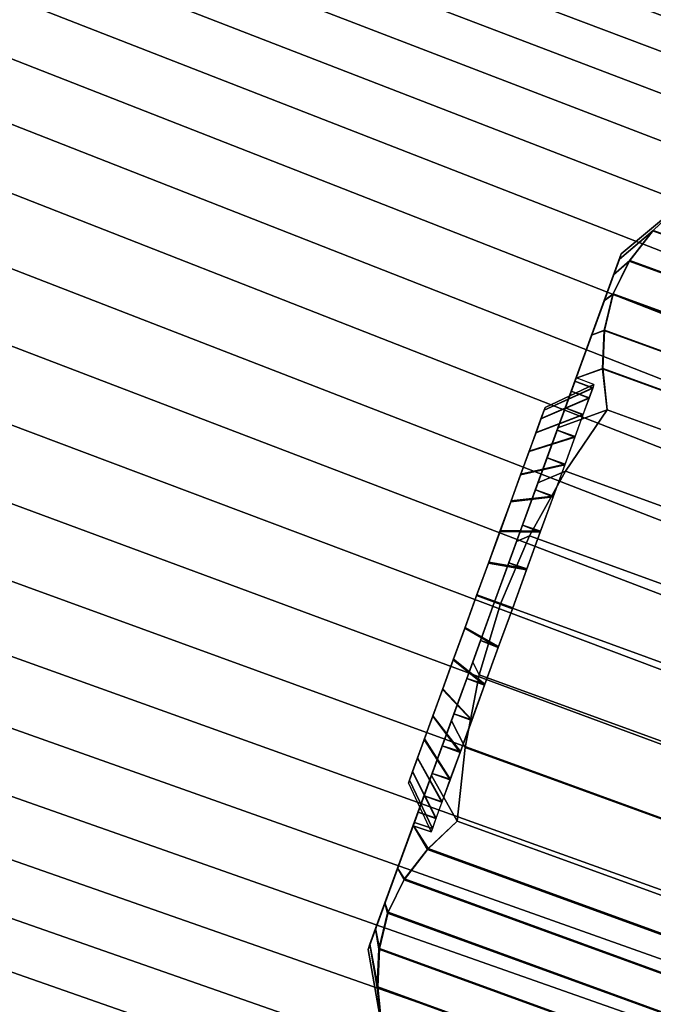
# Model space of a CAD drawing. Header units: inches. Extents: x 390 to 1835, y -266 to 136.
# Tile 40 of 256: x 1517.144 to 1517.56, y -5.609 to -4.963. Entities that reach past the tile are written whole.
import ezdxf
from ezdxf.enums import TextEntityAlignment as Align

# ---------------------------------------------------------------- set-up
doc = ezdxf.new("R2010")
doc.units = ezdxf.units.IN
doc.header["$LTSCALE"] = 0.95294
doc.header["$MEASUREMENT"] = 0
for name, color, linetype in [('A-FURN-3-PLANES-TABLE-LEG-BASE', 253, 'Continuous'), ('A-FURN-3-PLANES-TABLE-LEG-BASE-TRIM', 251, 'Continuous'), ('A-FURN-3-PLANES-TABLE-TOP-EDGE', 35, 'Continuous'), ('A-FURN-3-PLANES-TABLE-TOP-SURFACE-BOTTOM', 49, 'Continuous'), ('A-FURN-3-PLANES-TABLE-TOP-SURFACE-TOP', 33, 'Continuous'), ('A-FURN-3-TABLE-EDGE', 35, 'Continuous'), ('A-FURN-3-TABLE-TOP', 33, 'Continuous'), ('A-FURN-HAWORTH-ATT', 251, 'Continuous')]:
    doc.layers.add(name, color=color, linetype=linetype)

# ---------------------------------------------------------------- blocks, each defined once
blk = doc.blocks.new('TARA-2460-JNC4-FLAT-3D-3')
at = {"layer": 'A-FURN-3-PLANES-TABLE-LEG-BASE'}
for points, invisible_edges in [([(52.82047, -9.07093, 6.26893), (54.73115, -19.80419, 3.5953), (54.91522, -20.33671, 5.24642), (53.2971, -11.22869, 7.75686)], 10), ([(55.18201, -19.29341, 3.66355), (55.04148, -19.33835, 3.66025), (52.82047, -9.07093, 6.26893), (53.93719, -9.11296, 6.26116)], 14), ([(54.82094, -19.5289, 3.63619), (52.82047, -9.07093, 6.26893), (54.91812, -19.41881, 3.65091), (54.86953, -19.47385, 3.64355)], 3), ([(54.91812, -19.41881, 3.65091), (52.82047, -9.07093, 6.26893), (55.04148, -19.33835, 3.66025)], 3), ([(54.82094, -19.5289, 3.63619), (54.75706, -19.66057, 3.61719), (52.82047, -9.07093, 6.26893)], 10), ([(54.75706, -19.66057, 3.61719), (54.73115, -19.80419, 3.5953), (52.82047, -9.07093, 6.26893)], 8), ([(53.2971, -11.22869, 7.75686), (53.28064, -11.13033, 7.79141), (52.82047, -9.07093, 6.26893)], 10), ([(52.82047, -9.07093, 6.26893), (53.28064, -11.13033, 7.79141), (53.26886, -11.04851, 7.85705)], 9), ([(53.26886, -11.04851, 7.85705), (53.26312, -10.99267, 7.94645), (52.82047, -9.07093, 6.26893)], 10), ([(52.82047, -9.07093, 6.26893), (53.26312, -10.99267, 7.94645), (53.26403, -10.96894, 8.04929)], 9)]:
    blk.add_3dface(points, dxfattribs=dict(at, invisible_edges=invisible_edges))
at = {"layer": 'A-FURN-3-PLANES-TABLE-LEG-BASE-TRIM'}
for points in [[(54.20402, -10.89524, 26.49221), (53.27012, -11.05991, 26.49914), (52.9295, -9.0497, 26.47737), (53.8505, -8.88729, 26.49529)], [(52.3085, -9.35594, 25.71344), (52.30914, -9.35958, 25.75564), (52.31879, -9.33238, 25.75429), (52.32627, -9.30711, 25.71344)], [(52.30914, -9.35958, 25.67125), (52.3085, -9.35594, 25.71344), (52.32627, -9.30711, 25.71344), (52.31893, -9.33201, 25.67202)], [(52.31105, -9.37037, 25.63033), (52.30914, -9.35958, 25.67125), (52.31893, -9.33201, 25.67202), (52.31552, -9.35697, 25.63046)], [(52.30914, -9.35958, 25.75564), (52.31105, -9.37037, 25.79655), (52.31539, -9.35734, 25.79584), (52.31879, -9.33238, 25.75429)], [(52.31552, -9.35697, 25.63046), (52.31708, -9.38133, 25.58845), (52.31416, -9.388, 25.59194), (52.31105, -9.37037, 25.63033)], [(52.31105, -9.37037, 25.79655), (52.31416, -9.388, 25.83494), (52.31695, -9.3817, 25.83786), (52.31539, -9.35734, 25.79584)], [(52.31708, -9.38133, 25.58845), (52.32395, -9.40475, 25.54643), (52.31837, -9.41193, 25.55724), (52.31416, -9.388, 25.59194)], [(52.31416, -9.388, 25.83494), (52.31837, -9.41193, 25.86964), (52.32381, -9.40512, 25.87988), (52.31695, -9.3817, 25.83786)], [(52.32395, -9.40475, 25.54643), (52.33568, -9.42705, 25.50487), (52.32358, -9.44143, 25.52729), (52.31837, -9.41193, 25.55724)], [(52.31837, -9.41193, 25.86964), (52.32358, -9.44143, 25.89959), (52.33555, -9.42741, 25.92143), (52.32381, -9.40512, 25.87988)], [(52.33568, -9.42705, 25.50487), (52.35153, -9.44922, 25.46344), (52.3296, -9.4756, 25.503), (52.32358, -9.44143, 25.52729)], [(52.32358, -9.44143, 25.89959), (52.3296, -9.4756, 25.92389), (52.35153, -9.44922, 25.96344), (52.33555, -9.42741, 25.92143)], [(52.3296, -9.4756, 25.92389), (52.33627, -9.5134, 25.94179), (52.34814, -9.49771, 25.96344), (52.35153, -9.44922, 25.96344)], [(52.35153, -9.44922, 25.46344), (52.34814, -9.4977, 25.46344), (52.33627, -9.5134, 25.4851), (52.3296, -9.4756, 25.503)], [(52.34814, -9.4977, 25.46344), (52.34891, -9.5463, 25.46344), (52.34337, -9.55369, 25.47413), (52.33627, -9.5134, 25.4851)], [(52.33627, -9.5134, 25.94179), (52.34337, -9.55369, 25.95275), (52.34891, -9.5463, 25.96344), (52.34814, -9.49771, 25.96344)], [(52.34337, -9.55369, 25.95275), (52.3507, -9.59525, 25.95644), (52.35468, -9.59455, 25.96344), (52.34891, -9.5463, 25.96344)], [(52.34891, -9.5463, 25.46344), (52.35468, -9.59454, 25.46344), (52.3507, -9.59525, 25.47044), (52.34337, -9.55369, 25.47413)], [(52.35468, -9.59454, 25.46344), (52.36575, -9.64186, 25.46344), (52.35803, -9.63681, 25.47413), (52.3507, -9.59525, 25.47044)], [(52.3507, -9.59525, 25.95644), (52.35803, -9.63681, 25.95275), (52.36576, -9.64186, 25.96344), (52.35468, -9.59455, 25.96344)], [(52.36513, -9.6771, 25.94179), (52.38166, -9.68779, 25.96344), (52.36576, -9.64186, 25.96344), (52.35803, -9.63681, 25.95275)], [(52.36575, -9.64186, 25.46344), (52.38166, -9.68778, 25.46344), (52.36513, -9.6771, 25.4851), (52.35803, -9.63681, 25.47413)], [(52.3718, -9.7149, 25.92389), (52.40142, -9.73218, 25.96344), (52.38166, -9.68779, 25.96344), (52.36513, -9.6771, 25.94179)], [(52.38166, -9.68778, 25.46344), (52.40142, -9.73218, 25.46344), (52.3718, -9.7149, 25.503), (52.36513, -9.6771, 25.4851)], [(52.37782, -9.74907, 25.89959), (52.39394, -9.75745, 25.9226), (52.40142, -9.73218, 25.96344), (52.3718, -9.7149, 25.92389)], [(52.40142, -9.73218, 25.46344), (52.39387, -9.75814, 25.50545), (52.37782, -9.74907, 25.52729), (52.3718, -9.7149, 25.503)], [(52.38302, -9.77857, 25.86964), (52.39054, -9.78241, 25.88104), (52.39394, -9.75745, 25.9226), (52.37782, -9.74907, 25.89959)], [(52.39387, -9.75814, 25.50545), (52.39046, -9.78311, 25.54701), (52.38302, -9.77857, 25.55724), (52.37782, -9.74907, 25.52729)], [(52.38724, -9.8025, 25.83494), (52.3921, -9.80677, 25.83902), (52.39054, -9.78241, 25.88104), (52.38302, -9.77857, 25.86964)], [(52.39046, -9.78311, 25.54701), (52.39202, -9.80746, 25.58902), (52.38724, -9.8025, 25.59194), (52.38302, -9.77857, 25.55724)], [(52.39035, -9.82013, 25.79655), (52.39896, -9.83019, 25.79701), (52.3921, -9.80677, 25.83902), (52.38724, -9.8025, 25.83494)], [(52.38724, -9.8025, 25.59194), (52.39202, -9.80746, 25.58902), (52.39889, -9.83089, 25.63104), (52.39035, -9.82013, 25.63033)], [(52.39225, -9.83092, 25.75564), (52.4107, -9.85249, 25.75545), (52.39896, -9.83019, 25.79701), (52.39035, -9.82013, 25.79655)], [(52.39035, -9.82013, 25.63033), (52.39889, -9.83089, 25.63104), (52.41062, -9.85318, 25.6726), (52.39225, -9.83092, 25.67125)], [(52.3929, -9.83456, 25.71344), (52.4263, -9.87436, 25.71344), (52.4107, -9.85249, 25.75545), (52.39225, -9.83092, 25.75564)], [(52.39225, -9.83092, 25.67125), (52.41062, -9.85318, 25.6726), (52.4263, -9.87436, 25.71344), (52.3929, -9.83456, 25.71344)]]:
    blk.add_3dface(points, dxfattribs=at)
for points, invisible_edges in [([(52.9295, -9.0497, 26.47737), (53.27012, -11.05991, 26.49914), (53.00715, -9.487, 25.95)], 10), ([(52.31594, -9.47008, 25.73596), (52.3156, -9.46816, 25.71316), (52.3156, -9.46816, 25.71316), (52.31595, -9.47018, 25.69037)], 8), ([(52.31696, -9.47586, 25.75807), (52.31594, -9.47008, 25.73596), (52.31595, -9.47018, 25.69037), (52.31699, -9.47605, 25.66829)], 10), ([(52.31863, -9.48534, 25.77882), (52.31696, -9.47586, 25.75807), (52.31699, -9.47605, 25.66829), (52.31868, -9.48562, 25.64757)], 10), ([(52.3209, -9.49823, 25.79759), (52.31863, -9.48534, 25.77882), (52.31868, -9.48562, 25.64757), (52.32096, -9.49858, 25.62886)], 10), ([(53.00715, -9.487, 25.95), (53.27012, -11.05991, 26.49914), (53.01287, -9.51949, 25.94677)], 3), ([(52.3237, -9.51412, 25.8138), (52.3209, -9.49823, 25.79759), (52.32096, -9.49858, 25.62886), (52.32378, -9.51455, 25.61272)], 10), ([(52.32695, -9.53255, 25.82697), (52.3237, -9.51412, 25.8138), (52.32378, -9.51455, 25.61272), (52.32704, -9.53303, 25.59964)], 10), ([(52.33055, -9.55295, 25.83668), (52.32695, -9.53255, 25.82697), (52.32704, -9.53303, 25.59964), (52.33064, -9.55347, 25.59001)], 10), ([(52.33438, -9.5747, 25.84265), (52.33055, -9.55295, 25.83668), (52.33064, -9.55347, 25.59001), (52.33448, -9.57525, 25.58414)], 10), ([(52.33834, -9.59714, 25.84469), (52.33438, -9.5747, 25.84265), (52.33448, -9.57525, 25.58414), (52.33844, -9.5977, 25.58219)], 10), ([(52.3423, -9.61959, 25.84275), (52.33834, -9.59714, 25.84469), (52.33844, -9.5977, 25.58219), (52.34239, -9.62014, 25.58424)], 10), ([(52.34614, -9.64137, 25.83687), (52.3423, -9.61959, 25.84275), (52.34239, -9.62014, 25.58424), (52.34623, -9.64189, 25.5902)], 10), ([(52.34974, -9.66181, 25.82725), (52.34614, -9.64137, 25.83687), (52.34623, -9.64189, 25.5902), (52.34983, -9.66229, 25.59992)], 10), ([(52.353, -9.68029, 25.81417), (52.34974, -9.66181, 25.82725), (52.34983, -9.66229, 25.59992), (52.35308, -9.68072, 25.61308)], 10), ([(52.35582, -9.69626, 25.79802), (52.353, -9.68029, 25.81417), (52.35308, -9.68072, 25.61308), (52.35588, -9.69661, 25.62929)], 10), ([(52.3581, -9.70922, 25.77931), (52.35582, -9.69626, 25.79802), (52.35588, -9.69661, 25.62929), (52.35815, -9.7095, 25.64806)], 10), ([(52.35979, -9.71879, 25.7586), (52.3581, -9.70922, 25.77931), (52.35815, -9.7095, 25.64806), (52.35982, -9.71898, 25.66882)], 10), ([(52.36083, -9.72466, 25.73651), (52.35979, -9.71879, 25.7586), (52.35982, -9.71898, 25.66882), (52.36084, -9.72476, 25.69093)], 10), ([(52.36118, -9.72668, 25.71372), (52.36083, -9.72466, 25.73651), (52.36084, -9.72476, 25.69093), (52.36118, -9.72668, 25.71372)], 2)]:
    blk.add_3dface(points, dxfattribs=dict(at, invisible_edges=invisible_edges))
at = {"layer": 'A-FURN-3-PLANES-TABLE-TOP-EDGE'}
for points in [[(59.64, -23.562, 29), (59.68, -23.562, 28.96), (59.68, 0, 28.96), (59.64, -0.04, 29)], [(59.68, -23.562, 27.79), (59.64, -23.562, 27.75), (59.64, -0.04, 27.75), (59.68, 0, 27.79004)], [(59.68, -23.562, 28.96), (59.68, -23.562, 27.79), (59.68, 0, 27.79004), (59.68, 0, 28.96)]]:
    blk.add_3dface(points, dxfattribs=at)
at = {"layer": 'A-FURN-3-PLANES-TABLE-TOP-SURFACE-BOTTOM'}
blk.add_3dface([(0.04, -0.04, 27.75), (59.64, -0.04, 27.75), (59.64, -23.562, 27.75), (0.04, -23.562, 27.75)], dxfattribs=at)
at = {"layer": 'A-FURN-3-PLANES-TABLE-TOP-SURFACE-TOP'}
blk.add_3dface([(0.04, -23.562, 29), (59.64, -23.562, 29), (59.64, -0.04, 29), (0.04, -0.04, 29)], dxfattribs=at)
at = {"layer": 'A-FURN-HAWORTH-ATT', "flags": 1}
for tag, p in [('HAWMC', (0, -0.00006)), ('HAWPN', (0, -0.16672)), ('HAWSN', (0, -0.33339))]:
    blk.add_attdef(tag, text='', height=0.1, dxfattribs=at).set_placement(p, align=Align.TOP_CENTER)
at = {"layer": 'A-FURN-3-PLANES-TABLE-LEG-BASE-TRIM'}
mesh = blk.add_polymesh((6, 9), dxfattribs=at)
for k, corner in enumerate([(50.9912, -11.01637, 27.25), (50.95541, -11.02268, 27.30438), (50.91295, -11.03017, 27.35355), (50.86452, -11.03871, 27.39668), (50.81097, -11.04815, 27.43301), (50.7532, -11.05834, 27.46194), (50.69221, -11.06909, 27.48296), (50.62904, -11.08023, 27.49572), (50.56476, -11.09157, 27.5), (50.77952, -9.77599, 27.23943), (50.7446, -9.78571, 27.29581), (50.7025, -9.79615, 27.34691), (50.65396, -9.80711, 27.39181), (50.59986, -9.81842, 27.42972), (50.54114, -9.82986, 27.45996), (50.47887, -9.84122, 27.48199), (50.41414, -9.85232, 27.49542), (50.34812, -9.86294, 27.5), (50.77952, -9.77599, 27.23943), (50.74361, -9.77599, 27.2959), (50.70049, -9.77599, 27.34706), (50.65093, -9.77599, 27.39202), (50.5958, -9.77599, 27.42995), (50.5361, -9.77599, 27.46018), (50.4729, -9.77599, 27.48217), (50.40733, -9.77599, 27.49552), (50.34057, -9.77599, 27.5), (50.77952, -7.10148, 27.23943), (50.74361, -7.10148, 27.2959), (50.70049, -7.10148, 27.34706), (50.65093, -7.10148, 27.39202), (50.5958, -7.10148, 27.42995), (50.5361, -7.10148, 27.46018), (50.4729, -7.10148, 27.48217), (50.40733, -7.10148, 27.49552), (50.34057, -7.10148, 27.5), (50.77952, -7.10148, 27.23943), (50.7446, -7.09176, 27.29581), (50.7025, -7.08132, 27.34691), (50.65396, -7.07035, 27.39181), (50.59986, -7.05905, 27.42972), (50.54114, -7.04761, 27.45996), (50.47887, -7.03624, 27.48199), (50.41414, -7.02515, 27.49542), (50.34812, -7.01452, 27.5), (50.9912, -5.86109, 27.25), (50.95541, -5.85478, 27.30438), (50.91295, -5.84729, 27.35355), (50.86452, -5.83875, 27.39668), (50.81097, -5.82931, 27.43301), (50.7532, -5.81913, 27.46194), (50.69221, -5.80837, 27.48296), (50.62904, -5.79723, 27.49572), (50.56476, -5.7859, 27.5)]):
    mesh.set_mesh_vertex(divmod(k, 9), corner)
mesh = blk.add_polymesh((9, 9), dxfattribs=at)
for k, corner in enumerate([(52.72627, -8.99124, 24.75), (52.72598, -9.01327, 24.75404), (52.71873, -9.03198, 24.76425), (52.70724, -9.04597, 24.77775), (52.69332, -9.05543, 24.79284), (52.67797, -9.06066, 24.80859), (52.66211, -9.06374, 24.82446), (52.64846, -9.08323, 25.78803), (52.64824, -9.08625, 25.83257), (52.30332, -9.06581, 24.75), (52.30599, -9.08094, 24.752), (52.30848, -9.09506, 24.75786), (52.31062, -9.10723, 24.7672), (52.31228, -9.11664, 24.7794), (52.31335, -9.12266, 24.79363), (52.31374, -9.12489, 24.80895), (51.7797, -9.23641, 25.78803), (51.74939, -9.24435, 25.82905), (52.28061, -9.06779, 24.75), (52.28203, -9.0825, 24.7516), (52.28228, -9.09657, 24.75644), (52.28173, -9.10895, 24.76442), (52.28075, -9.11869, 24.7752), (52.27976, -9.12501, 24.78826), (52.2792, -9.12737, 24.80295), (51.74972, -9.23768, 25.77153), (51.71913, -9.24526, 25.81323), (52.25791, -9.06572, 24.75), (52.25749, -9.07903, 24.75129), (52.25545, -9.0923, 24.75531), (52.25246, -9.10433, 24.76213), (52.24922, -9.11404, 24.77161), (52.24643, -9.12048, 24.78345), (52.24482, -9.1229, 24.79722), (51.71984, -9.23168, 25.75592), (51.68851, -9.2383, 25.79939), (52.23599, -9.05948, 24.75), (52.23337, -9.07069, 24.75106), (52.22913, -9.0825, 24.75445), (52.22407, -9.09362, 24.76032), (52.21897, -9.10286, 24.76867), (52.21467, -9.10913, 24.77932), (52.21199, -9.11152, 24.792), (51.69143, -9.21868, 25.7419), (51.65904, -9.22395, 25.78788), (52.21575, -9.04903, 24.75), (52.21083, -9.0577, 24.75092), (52.20461, -9.06752, 24.75386), (52.19786, -9.0772, 24.75902), (52.19135, -9.08549, 24.76642), (52.18587, -9.09127, 24.77599), (52.18217, -9.09349, 24.78754), (51.66579, -9.19928, 25.73013), (51.63218, -9.20303, 25.77897), (52.19823, -9.03447, 24.75), (52.19114, -9.04046, 24.75084), (52.18327, -9.04793, 24.75353), (52.17526, -9.05569, 24.75821), (52.16776, -9.06258, 24.76491), (52.16141, -9.0675, 24.77357), (52.15683, -9.06941, 24.78406), (51.6441, -9.17436, 25.72113), (51.60928, -9.17661, 25.77285), (52.1846, -9.01623, 24.75), (52.1757, -9.01969, 24.75083), (52.16657, -9.02463, 24.75343), (52.1577, -9.0301, 24.75787), (52.14957, -9.03513, 24.76414), (52.14266, -9.03881, 24.77215), (52.13738, -9.04025, 24.78177), (51.62734, -9.14507, 25.71533), (51.59147, -9.14605, 25.76955), (52.17595, -8.99517, 24.75), (52.16579, -8.99654, 24.75088), (52.15583, -8.99894, 24.75354), (52.14644, -9.0018, 24.75796), (52.13796, -9.00454, 24.76408), (52.13071, -9.0066, 24.77176), (52.12496, -9.00741, 24.78082), (51.61629, -9.11274, 25.71298), (51.57968, -9.11289, 25.76897)]):
    mesh.set_mesh_vertex(divmod(k, 9), corner)
mesh = blk.add_polymesh((9, 9), dxfattribs=at)
for k, corner in enumerate([(52.64824, -9.08625, 25.83257), (52.64876, -9.09352, 25.87661), (52.65004, -9.10495, 25.91975), (52.65205, -9.12045, 25.96157), (52.65479, -9.13986, 26.00168), (52.65822, -9.163, 26.03971), (52.66231, -9.18966, 26.07529), (52.66702, -9.21957, 26.10808), (52.67231, -9.25248, 26.13779), (51.74939, -9.24435, 25.82905), (51.71935, -9.25589, 25.86941), (51.68972, -9.27092, 25.90891), (51.66065, -9.28935, 25.94738), (51.63227, -9.31109, 25.98462), (51.60475, -9.33607, 26.02043), (51.57822, -9.36423, 26.05461), (51.55288, -9.39551, 26.08692), (51.5289, -9.42984, 26.1171), (51.71913, -9.24526, 25.81323), (51.68884, -9.25654, 25.8543), (51.65901, -9.27143, 25.89454), (51.62979, -9.28982, 25.93374), (51.60134, -9.31163, 25.97169), (51.57379, -9.33679, 26.00819), (51.54733, -9.36521, 26.04299), (51.52213, -9.39683, 26.07586), (51.49839, -9.43156, 26.10652), (51.68851, -9.2383, 25.79939), (51.65753, -9.24891, 25.84233), (51.62711, -9.26344, 25.88447), (51.59741, -9.28178, 25.92558), (51.56862, -9.30384, 25.96537), (51.54091, -9.32951, 26.0036), (51.51448, -9.35869, 26.04), (51.4895, -9.39127, 26.07428), (51.46619, -9.42713, 26.10615), (51.65904, -9.22395, 25.78788), (51.62708, -9.23367, 25.83345), (51.5958, -9.24774, 25.87829), (51.56541, -9.26608, 25.92206), (51.53613, -9.28856, 25.96445), (51.50817, -9.31507, 26.00512), (51.48173, -9.34545, 26.04375), (51.45704, -9.37954, 26.08), (51.4343, -9.41715, 26.11355), (51.63218, -9.20303, 25.77897), (51.59911, -9.21175, 25.82756), (51.56684, -9.22539, 25.87548), (51.53566, -9.24384, 25.92231), (51.50581, -9.26696, 25.96765), (51.47754, -9.29459, 26.0111), (51.45111, -9.32653, 26.05226), (51.42674, -9.36255, 26.09076), (51.40466, -9.40239, 26.12621), (51.60928, -9.17661, 25.77285), (51.57508, -9.18443, 25.82445), (51.54184, -9.19776, 25.87543), (51.50986, -9.21648, 25.9253), (51.47946, -9.24044, 25.97358), (51.4509, -9.26943, 26.0198), (51.42448, -9.30321, 26.06349), (51.40045, -9.34147, 26.10422), (51.37904, -9.38388, 26.14155), (51.59147, -9.14605, 25.76955), (51.5563, -9.15319, 25.82377), (51.52222, -9.16643, 25.87741), (51.48958, -9.18564, 25.92993), (51.45871, -9.21064, 25.98076), (51.42993, -9.24118, 26.02938), (51.40356, -9.27697, 26.07525), (51.37985, -9.31764, 26.11789), (51.35907, -9.36278, 26.15685), (51.57968, -9.11289, 25.76897), (51.54385, -9.11973, 25.82503), (51.5092, -9.13319, 25.88055), (51.47612, -9.15314, 25.93492), (51.44497, -9.17937, 25.98754), (51.4161, -9.21159, 26.03782), (51.38981, -9.24946, 26.08521), (51.36641, -9.29256, 26.12918), (51.34615, -9.34042, 26.16924)]):
    mesh.set_mesh_vertex(divmod(k, 9), corner)
mesh = blk.add_polymesh((9, 9), dxfattribs=at)
for k, corner in enumerate([(52.67231, -9.25248, 26.13779), (52.67813, -9.28805, 26.16413), (52.68443, -9.32596, 26.18685), (52.69114, -9.36585, 26.20574), (52.6982, -9.40734, 26.22062), (52.70554, -9.45005, 26.23135), (52.71311, -9.49357, 26.23783), (52.72081, -9.53749, 26.24), (52.72859, -9.5814, 26.23783), (51.5289, -9.42984, 26.1171), (51.50651, -9.46715, 26.14486), (51.48594, -9.50734, 26.16987), (51.46748, -9.55027, 26.19177), (51.45144, -9.59576, 26.21013), (51.44693, -9.64474, 26.22524), (51.4479, -9.69533, 26.2353), (51.45337, -9.74643, 26.23978), (51.46331, -9.79703, 26.23849), (51.49839, -9.43156, 26.10652), (51.47631, -9.46931, 26.13468), (51.45614, -9.50996, 26.16), (51.43815, -9.55337, 26.18212), (51.42265, -9.5993, 26.20063), (51.41834, -9.64866, 26.21577), (51.41946, -9.69958, 26.22583), (51.42506, -9.751, 26.2303), (51.4351, -9.80193, 26.22898), (51.46619, -9.42713, 26.10615), (51.44475, -9.46613, 26.13528), (51.42543, -9.5081, 26.16135), (51.40848, -9.55283, 26.18398), (51.39418, -9.60005, 26.20278), (51.39022, -9.65047, 26.21793), (51.39151, -9.70238, 26.2279), (51.39721, -9.75474, 26.23224), (51.40729, -9.80661, 26.23077), (51.4343, -9.41715, 26.11355), (51.41374, -9.45807, 26.14404), (51.39558, -9.50206, 26.17113), (51.38005, -9.54883, 26.19445), (51.36741, -9.59805, 26.21362), (51.36389, -9.65016, 26.22875), (51.36537, -9.70364, 26.23858), (51.37117, -9.75753, 26.2427), (51.38125, -9.81092, 26.24097), (51.40466, -9.40239, 26.12621), (51.38509, -9.44576, 26.15824), (51.36825, -9.49233, 26.18648), (51.35435, -9.54171, 26.21056), (51.3436, -9.5935, 26.23014), (51.34057, -9.64783, 26.24523), (51.34227, -9.70341, 26.25486), (51.34819, -9.75934, 26.25871), (51.35826, -9.81476, 26.25666), (51.37904, -9.38388, 26.14155), (51.36048, -9.43005, 26.17509), (51.34499, -9.47956, 26.20445), (51.33273, -9.53195, 26.22928), (51.32389, -9.58671, 26.24924), (51.32139, -9.64368, 26.26426), (51.32333, -9.70178, 26.27367), (51.32937, -9.76017, 26.27721), (51.33946, -9.81805, 26.27482), (51.35907, -9.36278, 26.15685), (51.34144, -9.41193, 26.19168), (51.32716, -9.46457, 26.22199), (51.31638, -9.52017, 26.24744), (51.30926, -9.57812, 26.2677), (51.30726, -9.63801, 26.28263), (51.30946, -9.69893, 26.2918), (51.31567, -9.7601, 26.29506), (51.32582, -9.82077, 26.29233), (51.34615, -9.34042, 26.16924), (51.32925, -9.39252, 26.20495), (51.31591, -9.44827, 26.23589), (51.30628, -9.50707, 26.26174), (51.30046, -9.56825, 26.28217), (51.29891, -9.63119, 26.29699), (51.30138, -9.69511, 26.30596), (51.30781, -9.75927, 26.30896), (51.31811, -9.82292, 26.30596)]):
    mesh.set_mesh_vertex(divmod(k, 9), corner)
mesh = blk.add_polymesh((2, 7), dxfattribs=at)
for k, corner in enumerate([(52.32627, -9.30711, 25.71344), (52.31879, -9.33238, 25.75429), (52.31539, -9.35734, 25.79584), (52.31695, -9.3817, 25.83786), (52.32381, -9.40512, 25.87988), (52.33555, -9.42741, 25.92143), (52.35153, -9.44922, 25.96344), (52.53608, -9.27012, 25.71344), (52.55136, -9.29137, 25.75429), (52.5631, -9.31366, 25.79584), (52.56996, -9.33709, 25.83786), (52.57152, -9.36144, 25.87988), (52.56812, -9.38641, 25.92143), (52.56095, -9.4123, 25.96344)]):
    mesh.set_mesh_vertex(divmod(k, 7), corner)
mesh = blk.add_polymesh((2, 7), dxfattribs=at)
for k, corner in enumerate([(52.35153, -9.44922, 25.46344), (52.33568, -9.42705, 25.50487), (52.32395, -9.40475, 25.54643), (52.31708, -9.38133, 25.58845), (52.31552, -9.35697, 25.63046), (52.31893, -9.33201, 25.67202), (52.32627, -9.30711, 25.71344), (52.56095, -9.4123, 25.46344), (52.56825, -9.38604, 25.50487), (52.57166, -9.36107, 25.54643), (52.5701, -9.33672, 25.58845), (52.56323, -9.31329, 25.63046), (52.55149, -9.291, 25.67202), (52.53608, -9.27012, 25.71344)]):
    mesh.set_mesh_vertex(divmod(k, 7), corner)
mesh = blk.add_polymesh((2, 36), dxfattribs=dict(at, n_close=True))
for k, corner in enumerate([(52.3929, -9.83456, 25.71344), (52.39225, -9.83092, 25.75564), (52.39035, -9.82013, 25.79655), (52.38724, -9.8025, 25.83494), (52.38302, -9.77857, 25.86964), (52.37782, -9.74907, 25.89959), (52.3718, -9.7149, 25.92389), (52.36513, -9.6771, 25.94179), (52.35803, -9.63681, 25.95275), (52.3507, -9.59525, 25.95644), (52.34337, -9.55369, 25.95275), (52.33627, -9.5134, 25.94179), (52.3296, -9.4756, 25.92389), (52.32358, -9.44143, 25.89959), (52.31837, -9.41193, 25.86964), (52.31416, -9.388, 25.83494), (52.31105, -9.37037, 25.79655), (52.30914, -9.35958, 25.75564), (52.3085, -9.35594, 25.71344), (52.30914, -9.35958, 25.67125), (52.31105, -9.37037, 25.63033), (52.31416, -9.388, 25.59194), (52.31837, -9.41193, 25.55724), (52.32358, -9.44143, 25.52729), (52.3296, -9.4756, 25.503), (52.33627, -9.5134, 25.4851), (52.34337, -9.55369, 25.47413), (52.3507, -9.59525, 25.47044), (52.35803, -9.63681, 25.47413), (52.36513, -9.6771, 25.4851), (52.3718, -9.7149, 25.503), (52.37782, -9.74907, 25.52729), (52.38302, -9.77857, 25.55724), (52.38724, -9.8025, 25.59194), (52.39035, -9.82013, 25.63033), (52.39225, -9.83092, 25.67125), (52.37787, -9.74937, 25.71344), (52.37746, -9.74703, 25.74062), (52.37624, -9.74008, 25.76697), (52.37423, -9.72872, 25.79169), (52.37152, -9.71331, 25.81404), (52.36817, -9.69432, 25.83333), (52.36429, -9.67231, 25.84898), (52.35999, -9.64796, 25.8605), (52.35542, -9.62201, 25.86756), (52.3507, -9.59525, 25.86994), (52.34598, -9.56849, 25.86756), (52.3414, -9.54254, 25.8605), (52.33711, -9.51819, 25.84898), (52.33323, -9.49618, 25.83333), (52.32988, -9.47718, 25.81404), (52.32716, -9.46178, 25.79169), (52.32516, -9.45042, 25.76697), (52.32394, -9.44347, 25.74062), (52.32352, -9.44113, 25.71344), (52.32394, -9.44347, 25.68627), (52.32516, -9.45042, 25.65992), (52.32716, -9.46178, 25.63519), (52.32988, -9.47718, 25.61285), (52.33323, -9.49618, 25.59356), (52.33711, -9.51819, 25.57791), (52.3414, -9.54254, 25.56638), (52.34598, -9.56849, 25.55932), (52.3507, -9.59525, 25.55694), (52.35542, -9.62201, 25.55932), (52.35999, -9.64796, 25.56638), (52.36429, -9.67231, 25.57791), (52.36817, -9.69432, 25.59356), (52.37152, -9.71331, 25.61285), (52.37423, -9.72872, 25.63519), (52.37624, -9.74008, 25.65992), (52.37746, -9.74703, 25.68627)]):
    mesh.set_mesh_vertex(divmod(k, 36), corner)
mesh = blk.add_polymesh((2, 7), dxfattribs=at)
for k, corner in enumerate([(52.35153, -9.44922, 25.96344), (52.34814, -9.49771, 25.96344), (52.34891, -9.5463, 25.96344), (52.35468, -9.59455, 25.96344), (52.36576, -9.64186, 25.96344), (52.38166, -9.68779, 25.96344), (52.40142, -9.73218, 25.96344), (52.56095, -9.4123, 25.96344), (52.58071, -9.4567, 25.96344), (52.59662, -9.50263, 25.96344), (52.60769, -9.54994, 25.96344), (52.61347, -9.59819, 25.96344), (52.61423, -9.64678, 25.96344), (52.61084, -9.69526, 25.96344)]):
    mesh.set_mesh_vertex(divmod(k, 7), corner)
mesh = blk.add_polymesh((2, 7), dxfattribs=at)
for k, corner in enumerate([(52.40142, -9.73218, 25.46344), (52.38166, -9.68778, 25.46344), (52.36575, -9.64186, 25.46344), (52.35468, -9.59454, 25.46344), (52.34891, -9.5463, 25.46344), (52.34814, -9.4977, 25.46344), (52.35153, -9.44922, 25.46344), (52.61084, -9.69526, 25.46344), (52.61423, -9.64677, 25.46344), (52.61347, -9.59818, 25.46344), (52.60769, -9.54993, 25.46344), (52.59661, -9.50262, 25.46344), (52.58071, -9.4567, 25.46344), (52.56095, -9.4123, 25.46344)]):
    mesh.set_mesh_vertex(divmod(k, 7), corner)
mesh = blk.add_polymesh((2, 36), dxfattribs=dict(at, n_close=True))
for k, corner in enumerate([(52.39014, -9.74695, 25.71378), (52.38972, -9.74456, 25.74091), (52.38849, -9.73756, 25.7672), (52.38648, -9.72617, 25.79186), (52.38376, -9.71074, 25.81413), (52.3804, -9.69173, 25.83335), (52.37652, -9.66973, 25.84893), (52.37223, -9.6454, 25.86038), (52.36766, -9.61947, 25.86738), (52.36295, -9.59275, 25.86969), (52.35824, -9.56603, 25.86726), (52.35367, -9.54014, 25.86015), (52.34939, -9.51585, 25.84859), (52.34552, -9.49392, 25.83292), (52.34219, -9.47499, 25.81362), (52.33948, -9.45965, 25.79128), (52.33749, -9.44837, 25.76657), (52.33628, -9.44148, 25.74024), (52.33588, -9.4392, 25.71311), (52.3363, -9.4416, 25.68598), (52.33753, -9.4486, 25.65969), (52.33954, -9.45998, 25.63503), (52.34226, -9.47542, 25.61275), (52.34561, -9.49442, 25.59353), (52.34949, -9.51643, 25.57796), (52.35378, -9.54076, 25.5665), (52.35835, -9.56668, 25.55951), (52.36307, -9.59341, 25.55719), (52.36778, -9.62013, 25.55962), (52.37234, -9.64602, 25.56673), (52.37663, -9.6703, 25.57829), (52.38049, -9.69224, 25.59396), (52.38383, -9.71117, 25.61326), (52.38654, -9.7265, 25.63561), (52.38853, -9.73779, 25.66032), (52.38974, -9.74467, 25.68664), (52.36118, -9.72668, 25.71372), (52.36083, -9.72466, 25.73651), (52.35979, -9.71879, 25.7586), (52.3581, -9.70922, 25.77931), (52.35582, -9.69626, 25.79802), (52.353, -9.68029, 25.81417), (52.34974, -9.66181, 25.82725), (52.34614, -9.64137, 25.83687), (52.3423, -9.61959, 25.84275), (52.33834, -9.59714, 25.84469), (52.33438, -9.5747, 25.84265), (52.33055, -9.55295, 25.83668), (52.32695, -9.53255, 25.82697), (52.3237, -9.51412, 25.8138), (52.3209, -9.49823, 25.79759), (52.31863, -9.48534, 25.77882), (52.31696, -9.47586, 25.75807), (52.31594, -9.47008, 25.73596), (52.3156, -9.46816, 25.71316), (52.31595, -9.47018, 25.69037), (52.31699, -9.47605, 25.66829), (52.31868, -9.48562, 25.64757), (52.32096, -9.49858, 25.62886), (52.32378, -9.51455, 25.61272), (52.32704, -9.53303, 25.59964), (52.33064, -9.55347, 25.59001), (52.33448, -9.57525, 25.58414), (52.33844, -9.5977, 25.58219), (52.34239, -9.62014, 25.58424), (52.34623, -9.64189, 25.5902), (52.34983, -9.66229, 25.59992), (52.35308, -9.68072, 25.61308), (52.35588, -9.69661, 25.62929), (52.35815, -9.7095, 25.64806), (52.35982, -9.71898, 25.66882), (52.36084, -9.72476, 25.69093)]):
    mesh.set_mesh_vertex(divmod(k, 36), corner)
mesh = blk.add_polymesh((2, 36), dxfattribs=dict(at, n_close=True))
for k, corner in enumerate([(52.32352, -9.44113, 25.71344), (52.32394, -9.44347, 25.74062), (52.32516, -9.45042, 25.76697), (52.32716, -9.46178, 25.79169), (52.32988, -9.47718, 25.81404), (52.33323, -9.49618, 25.83333), (52.33711, -9.51819, 25.84898), (52.3414, -9.54254, 25.8605), (52.34598, -9.56849, 25.86756), (52.3507, -9.59525, 25.86994), (52.35542, -9.62201, 25.86756), (52.35999, -9.64796, 25.8605), (52.36429, -9.67231, 25.84898), (52.36817, -9.69432, 25.83333), (52.37152, -9.71331, 25.81404), (52.37423, -9.72872, 25.79169), (52.37624, -9.74008, 25.76697), (52.37746, -9.74703, 25.74062), (52.37787, -9.74937, 25.71344), (52.37746, -9.74703, 25.68627), (52.37624, -9.74008, 25.65992), (52.37423, -9.72872, 25.63519), (52.37152, -9.71331, 25.61285), (52.36817, -9.69432, 25.59356), (52.36429, -9.67231, 25.57791), (52.35999, -9.64796, 25.56638), (52.35542, -9.62201, 25.55932), (52.3507, -9.59525, 25.55694), (52.34598, -9.56849, 25.55932), (52.3414, -9.54254, 25.56638), (52.33711, -9.51819, 25.57791), (52.33323, -9.49618, 25.59356), (52.32988, -9.47718, 25.61285), (52.32716, -9.46178, 25.63519), (52.32516, -9.45042, 25.65992), (52.32394, -9.44347, 25.68627), (52.33588, -9.4392, 25.71311), (52.33628, -9.44148, 25.74024), (52.33749, -9.44837, 25.76657), (52.33948, -9.45965, 25.79128), (52.34219, -9.47499, 25.81362), (52.34552, -9.49392, 25.83292), (52.34939, -9.51585, 25.84859), (52.35367, -9.54014, 25.86015), (52.35824, -9.56603, 25.86726), (52.36295, -9.59275, 25.86969), (52.36766, -9.61947, 25.86738), (52.37223, -9.6454, 25.86038), (52.37652, -9.66973, 25.84893), (52.3804, -9.69173, 25.83335), (52.38376, -9.71074, 25.81413), (52.38648, -9.72617, 25.79186), (52.38849, -9.73756, 25.7672), (52.38972, -9.74456, 25.74091), (52.39014, -9.74695, 25.71378), (52.38974, -9.74467, 25.68664), (52.38853, -9.73779, 25.66032), (52.38654, -9.7265, 25.63561), (52.38383, -9.71117, 25.61326), (52.38049, -9.69224, 25.59396), (52.37663, -9.6703, 25.57829), (52.37234, -9.64602, 25.56673), (52.36778, -9.62013, 25.55962), (52.36307, -9.59341, 25.55719), (52.35835, -9.56668, 25.55951), (52.35378, -9.54076, 25.5665), (52.34949, -9.51643, 25.57796), (52.34561, -9.49442, 25.59353), (52.34226, -9.47542, 25.61275), (52.33954, -9.45998, 25.63503), (52.33753, -9.4486, 25.65969), (52.3363, -9.4416, 25.68598)]):
    mesh.set_mesh_vertex(divmod(k, 36), corner)
mesh = blk.add_polymesh((9, 9), dxfattribs=at)
for k, corner in enumerate([(52.72859, -9.5814, 26.23783), (52.73637, -9.62488, 26.23135), (52.74408, -9.66753, 26.22062), (52.75163, -9.70894, 26.20574), (52.75897, -9.74871, 26.18685), (52.76602, -9.78649, 26.16413), (52.77272, -9.82191, 26.13779), (52.779, -9.85464, 26.10808), (52.7848, -9.88436, 26.07529), (51.46331, -9.79703, 26.23849), (51.4775, -9.84614, 26.23149), (51.49555, -9.89284, 26.21907), (51.51698, -9.93643, 26.20167), (51.54126, -9.97639, 26.17986), (51.56787, -10.01241, 26.15422), (51.59632, -10.04434, 26.12534), (51.6262, -10.07211, 26.09372), (51.65714, -10.09576, 26.05985), (51.4351, -9.80193, 26.22898), (51.44936, -9.85136, 26.22195), (51.46747, -9.89842, 26.20946), (51.48896, -9.9424, 26.19197), (51.51331, -9.98276, 26.17002), (51.54001, -10.0192, 26.14419), (51.56858, -10.05154, 26.11503), (51.59861, -10.07969, 26.08307), (51.62972, -10.10369, 26.04877), (51.40729, -9.80661, 26.23077), (51.42153, -9.85702, 26.22354), (51.43959, -9.90512, 26.21082), (51.46102, -9.95019, 26.193), (51.48535, -9.99172, 26.1706), (51.51209, -10.02933, 26.14416), (51.54078, -10.06283, 26.11422), (51.57102, -10.09208, 26.08127), (51.60245, -10.11704, 26.0458), (51.38125, -9.81092, 26.24097), (51.39541, -9.8629, 26.23344), (51.41335, -9.91265, 26.22035), (51.43466, -9.95946, 26.20204), (51.45892, -10.0028, 26.17897), (51.48567, -10.04225, 26.15165), (51.5145, -10.07754, 26.12057), (51.545, -10.10849, 26.08621), (51.57683, -10.13496, 26.04905), (51.35826, -9.81476, 26.25666), (51.37233, -9.86883, 26.24877), (51.39011, -9.92075, 26.23521), (51.41128, -9.96983, 26.21632), (51.43545, -10.01551, 26.19247), (51.46222, -10.05733, 26.16411), (51.49119, -10.09492, 26.1317), (51.522, -10.12804, 26.0957), (51.55428, -10.15645, 26.05658), (51.33946, -9.81805, 26.27482), (51.35345, -9.87463, 26.26653), (51.37111, -9.92914, 26.2525), (51.39216, -9.9809, 26.23299), (51.41625, -10.02931, 26.20833), (51.44305, -10.07387, 26.17891), (51.47219, -10.11413, 26.14515), (51.50332, -10.14973, 26.1075), (51.53607, -10.1804, 26.0664), (51.32582, -9.82077, 26.29233), (51.3398, -9.88016, 26.28367), (51.3574, -9.93755, 26.26919), (51.37838, -9.99225, 26.24911), (51.40246, -10.04363, 26.22372), (51.42933, -10.09113, 26.19335), (51.45866, -10.13424, 26.15838), (51.4901, -10.17252, 26.11925), (51.5233, -10.2056, 26.07642), (51.31811, -9.82292, 26.30596), (51.33217, -9.88531, 26.29698), (51.34982, -9.94572, 26.28214), (51.37085, -10.00347, 26.26162), (51.39501, -10.05788, 26.23567), (51.42202, -10.10835, 26.20458), (51.45156, -10.15433, 26.16873), (51.4833, -10.19529, 26.12853), (51.51688, -10.23081, 26.08442)]):
    mesh.set_mesh_vertex(divmod(k, 9), corner)
mesh = blk.add_polymesh((2, 7), dxfattribs=at)
for k, corner in enumerate([(52.4263, -9.87436, 25.71344), (52.41062, -9.85318, 25.6726), (52.39889, -9.83089, 25.63104), (52.39202, -9.80746, 25.58902), (52.39046, -9.78311, 25.54701), (52.39387, -9.75814, 25.50545), (52.40142, -9.73218, 25.46344), (52.6361, -9.83737, 25.71344), (52.64319, -9.81217, 25.6726), (52.6466, -9.78721, 25.63104), (52.64504, -9.76285, 25.58902), (52.63817, -9.73943, 25.54701), (52.62644, -9.71714, 25.50545), (52.61084, -9.69526, 25.46344)]):
    mesh.set_mesh_vertex(divmod(k, 7), corner)
mesh = blk.add_polymesh((2, 7), dxfattribs=at)
for k, corner in enumerate([(52.40142, -9.73218, 25.96344), (52.39394, -9.75745, 25.9226), (52.39054, -9.78241, 25.88104), (52.3921, -9.80677, 25.83902), (52.39896, -9.83019, 25.79701), (52.4107, -9.85249, 25.75545), (52.4263, -9.87436, 25.71344), (52.61084, -9.69526, 25.96344), (52.62651, -9.71644, 25.9226), (52.63825, -9.73873, 25.88104), (52.64511, -9.76216, 25.83902), (52.64667, -9.78651, 25.79701), (52.64327, -9.81148, 25.75545), (52.6361, -9.83737, 25.71344)]):
    mesh.set_mesh_vertex(divmod(k, 7), corner)
mesh = blk.add_polymesh((9, 9), dxfattribs=at)
for k, corner in enumerate([(52.7848, -9.88436, 26.07529), (52.79008, -9.91081, 26.03971), (52.79477, -9.93373, 26.00168), (52.79884, -9.9529, 25.96157), (52.80224, -9.96815, 25.91975), (52.80495, -9.97933, 25.87661), (52.80694, -9.98634, 25.83257), (52.8082, -9.98911, 25.78803), (52.82768, -10.00275, 24.82446), (51.65714, -10.09576, 26.05985), (51.68882, -10.11535, 26.02412), (51.72099, -10.13097, 25.9869), (51.75341, -10.14271, 25.94849), (51.78588, -10.15065, 25.90916), (51.81824, -10.15488, 25.86917), (51.8503, -10.15546, 25.82872), (51.88192, -10.15244, 25.78803), (52.44157, -10.07111, 24.80895), (51.62972, -10.10369, 26.04877), (51.66161, -10.12356, 26.01255), (51.694, -10.13938, 25.97477), (51.72666, -10.15123, 25.93574), (51.75937, -10.15919, 25.89576), (51.79195, -10.16332, 25.85507), (51.82422, -10.1637, 25.81393), (51.85602, -10.16037, 25.77256), (52.41104, -10.0795, 24.80332), (51.60245, -10.11704, 26.0458), (51.63473, -10.13772, 26.00821), (51.66758, -10.15413, 25.9689), (51.70075, -10.16633, 25.9282), (51.734, -10.17435, 25.88645), (51.76712, -10.17826, 25.84394), (51.79991, -10.17812, 25.80096), (51.83216, -10.17398, 25.75779), (52.38251, -10.0933, 24.79791), (51.57683, -10.13496, 26.04905), (51.60963, -10.1569, 26.00951), (51.64312, -10.17425, 25.96801), (51.67699, -10.18703, 25.92494), (51.71099, -10.19523, 25.88068), (51.74486, -10.19888, 25.83558), (51.77836, -10.19804, 25.79), (51.81124, -10.19277, 25.74428), (52.35696, -10.11216, 24.79289), (51.55428, -10.15645, 26.05658), (51.58768, -10.18002, 26.01479), (51.62188, -10.19862, 25.97078), (51.65656, -10.2122, 25.92497), (51.69141, -10.22071, 25.87782), (51.72614, -10.22415, 25.82975), (51.76045, -10.22256, 25.78118), (51.79407, -10.21601, 25.73253), (52.33537, -10.13557, 24.78846), (51.53607, -10.1804, 26.0664), (51.57008, -10.20587, 26.02234), (51.60501, -10.22596, 25.97579), (51.64051, -10.24055, 25.92725), (51.67622, -10.24954, 25.87719), (51.71181, -10.25289, 25.82613), (51.74694, -10.25063, 25.77457), (51.78129, -10.24282, 25.723), (52.31869, -10.1628, 24.78479), (51.5233, -10.2056, 26.07642), (51.55788, -10.23315, 26.03035), (51.59348, -10.2549, 25.98158), (51.62971, -10.27068, 25.93062), (51.66619, -10.28033, 25.87802), (51.70255, -10.28379, 25.82435), (51.73841, -10.28105, 25.77017), (51.77339, -10.27218, 25.71605), (52.30774, -10.19289, 24.78208), (51.51688, -10.23081, 26.08442), (51.55193, -10.26047, 26.03691), (51.58805, -10.28398, 25.98654), (51.62485, -10.30109, 25.93385), (51.66191, -10.3116, 25.87944), (51.69884, -10.31543, 25.82391), (51.73523, -10.31254, 25.76787), (51.77067, -10.30298, 25.71193), (52.30317, -10.22466, 24.78045)]):
    mesh.set_mesh_vertex(divmod(k, 9), corner)
blk = doc.blocks.new('TAPC-2430-J-3D-3')
at = {"layer": 'A-FURN-3-TABLE-TOP'}
for points, invisible_edges in [([(1.75, -23.562, 27.9953), (0.118, -23.562, 27.9953), (0.118, -0.09054, 27.9953)], 8), ([(0.118, -23.562, 29.2453), (1.75, -23.562, 29.2453), (0.118, -0.09054, 29.2453)], 2)]:
    blk.add_3dface(points, dxfattribs=dict(at, invisible_edges=invisible_edges))
at = {"layer": 'A-FURN-3-TABLE-EDGE'}
mesh = blk.add_polymesh((2, 8), dxfattribs=at)
for k, corner in enumerate([(0.118, -23.562, 27.9953), (0.059, -23.562, 28.01111), (0.01581, -23.562, 28.0543), (0, -23.562, 28.1133), (0, -23.562, 29.1273), (0.01581, -23.562, 29.1863), (0.059, -23.562, 29.22949), (0.118, -23.562, 29.2453), (0.118, -0.09054, 27.9953), (0.059, -0.09054, 28.01111), (0.01581, -0.09054, 28.0543), (0, -0.09054, 28.1133), (0, -0.09054, 29.1273), (0.01581, -0.09054, 29.1863), (0.059, -0.09054, 29.22949), (0.118, -0.09054, 29.2453)]):
    mesh.set_mesh_vertex(divmod(k, 8), corner)

msp = doc.modelspace()

# ---------------------------------------------------------------- block references
at = {"rotation": 329.9999999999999}
for name, p in [('TARA-2460-JNC4-FLAT-3D-3', (1476.91632, 29.14033)), ('TAPC-2430-J-3D-3', (1528.60072, -0.69967))]:
    msp.add_blockref(name, p, dxfattribs=at)

doc.saveas('drawing.dxf')
